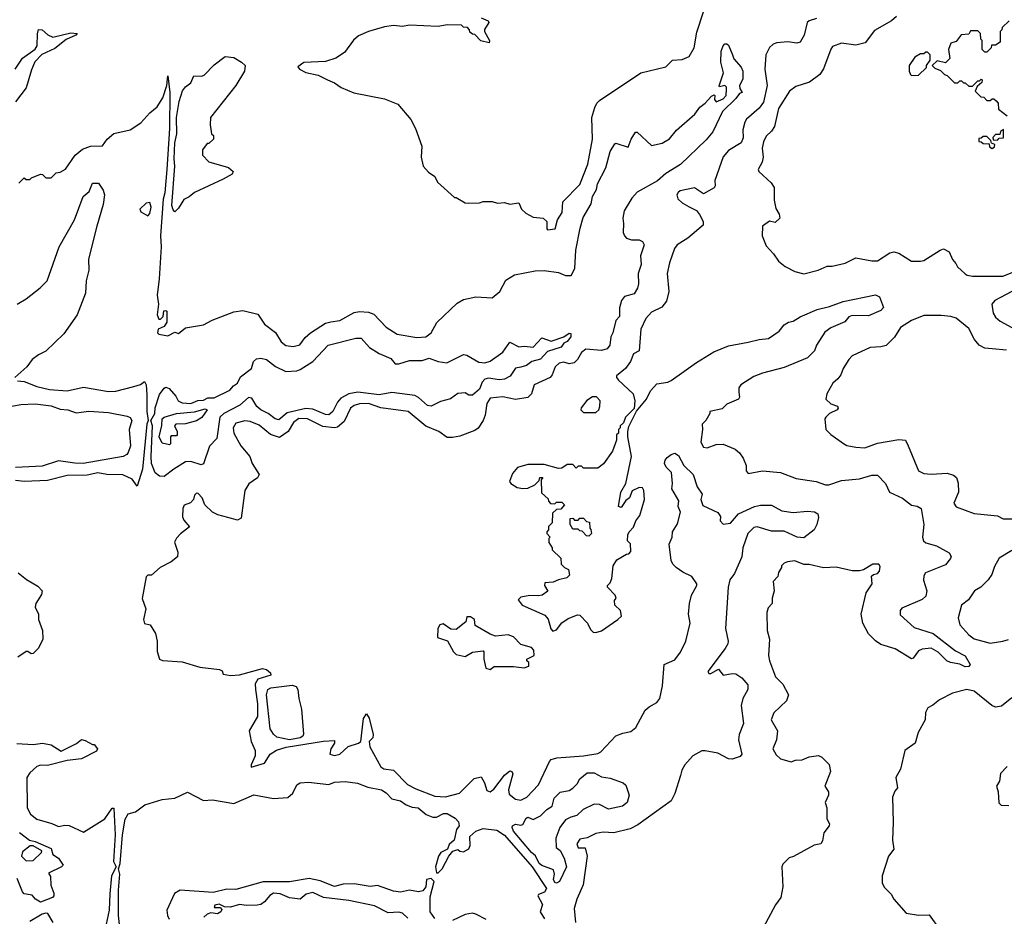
# Model space of a CAD drawing. Extents: x 2210602 to 2357277, y 510288 to 673808.
# Tile 92 of 256: x 2285869 to 2291363, y 542320 to 547321. Entities that reach past the tile are written whole.
import ezdxf

# ---------------------------------------------------------------- set-up
doc = ezdxf.new("R2010")
doc.units = 0

msp = doc.modelspace()

# ---------------------------------------------------------------- linework, layer by layer
at = {"layer": '0CON05XD'}
for points in [[(2288445, 547332.5), (2288482.5, 547315), (2288487.5, 547305), (2288463.3, 547266.7), (2288462.5, 547255), (2288490, 547205), (2288488.3, 547191.7), (2288443, 547203), (2288408.3, 547238.3), (2288395, 547240), (2288381.7, 547251.7), (2288380, 547265), (2288368.3, 547278.3), (2288345, 547280), (2288335, 547290), (2288255, 547292.5), (2288205, 547282.5), (2288045, 547291.2), (2288005, 547284), (2287955, 547288), (2287905, 547280.8), (2287815, 547255.8), (2287759.5, 547230.5), (2287732.7, 547207.3), (2287682, 547138), (2287633.9, 547106.1), (2287575, 547088.8), (2287455, 547082.5), (2287421.7, 547058.3), (2287430, 547045), (2287465, 547027.5), (2287535, 547012.5), (2287586.7, 546986.7), (2287625, 546970), (2287663, 546943), (2287733.6, 546913.6), (2287905, 546880), (2287979.3, 546849.3), (2288052.5, 546765), (2288077.5, 546715), (2288112.5, 546615), (2288110, 546555), (2288120, 546505), (2288150.7, 546470.7), (2288186.4, 546446.4), (2288200, 546415), (2288295, 546330), (2288305, 546330), (2288355, 546300), (2288375, 546297.5), (2288435, 546300), (2288455, 546307.5), (2288505, 546307.5), (2288535, 546297.5), (2288575, 546302.5), (2288605, 546292.5), (2288655, 546300), (2288670, 546265), (2288693, 546243), (2288735, 546220), (2288790, 546215), (2288810, 546195), (2288810, 546155), (2288815, 546150), (2288857.5, 546155), (2288870, 546205), (2288896.7, 546245), (2288900, 546305), (2288995, 546401.2), (2289040, 546515), (2289065.7, 546655), (2289062.5, 546775), (2289078.6, 546831.4)], [(2289078.6, 546831.4), (2289088.8, 546855), (2289105, 546871.2), (2289334.5, 547025.5), (2289475, 547058.8), (2289512.5, 547095), (2289565, 547099.4), (2289605, 547115.8), (2289632.9, 547165), (2289647.4, 547252.6), (2289684.3, 547365)], [(2290761.4, 547338.6), (2290734.5, 547315.5), (2290638.9, 547261.1), (2290587.7, 547192.3), (2290535, 547179.5), (2290455, 547190), (2290405, 547171.2), (2290395, 547157.5), (2290355, 547046.7), (2290334.4, 547015.6), (2290277, 546973), (2290200.5, 546949.5), (2290165, 546922.5), (2290104.3, 546825), (2290082, 546725), (2290065, 546700), (2290035, 546672.5), (2290019.5, 546640.5), (2290012.9, 546605), (2290017.1, 546555), (2290012.9, 546527.1), (2289990, 546485), (2289993.6, 546473.6), (2290061.7, 546411.7), (2290080, 546385), (2290078.8, 546315), (2290088.3, 546268.3), (2290107, 546237), (2290110, 546215), (2290085, 546190), (2290053, 546197), (2290015, 546170), (2290012.5, 546115), (2290035, 546060), (2290076.1, 546016.1), (2290103.6, 545973.6), (2290140, 545945), (2290195, 545917.5), (2290245, 545903.3), (2290325, 545923.3), (2290375, 545946.7), (2290403, 545947), (2290475, 545964), (2290535, 545993.8), (2290625, 545976.2), (2290655, 545976.2), (2290725, 546020.8), (2290746.1, 546026.1), (2290775, 546018.8), (2290845, 545974), (2290895, 545974.3), (2290915, 545978), (2291005, 546036.2), (2291025, 546043.3), (2291055, 546026.2), (2291074.3, 545984.3), (2291092, 545962), (2291103, 545943), (2291145, 545903.8), (2291155.8, 545895.8), (2291185, 545890.8), (2291355, 545890.8), (2291435, 545921.4)], [(2290315, 547327.1), (2290274.4, 547315.6), (2290263.3, 547305), (2290246.2, 547235), (2290223.6, 547196.4), (2290205, 547191.2), (2290155, 547198), (2290095, 547192), (2290073.3, 547185), (2290053.2, 547166.8), (2290032.5, 547125), (2290027.1, 547045), (2290040.5, 546955), (2290018.8, 546861.2), (2289995, 546827.1), (2289925, 546765.6), (2289915, 546750), (2289903.6, 546706.4), (2289906.9, 546663.1), (2289895.8, 546635), (2289825, 546590.8), (2289795, 546556.7), (2289747.5, 546425), (2289750, 546395), (2289745, 546382.5), (2289685, 546350), (2289635, 546382.5), (2289555, 546366.2), (2289542.7, 546357.3), (2289536.2, 546345), (2289541.2, 546321.2), (2289565, 546298.8), (2289605, 546276.7), (2289645, 546256.7), (2289662.5, 546235), (2289682.5, 546195), (2289682.5, 546175), (2289597.3, 546102.7), (2289538.8, 546065), (2289524, 546045), (2289496, 545965), (2289482.5, 545905), (2289490.8, 545805), (2289477.9, 545752.1), (2289451.7, 545718.3), (2289395, 545690), (2289362.5, 545655), (2289334.3, 545595), (2289326.2, 545475), (2289295, 545456.7), (2289276.7, 545415), (2289250, 545375), (2289200, 545335), (2289200, 545325), (2289210.7, 545310.7), (2289292.5, 545235), (2289302.5, 545195), (2289298.3, 545151.7), (2289250, 545105), (2289238.3, 545071.7), (2289220, 545055), (2289220, 545045), (2289210, 545035), (2289210, 545015), (2289200, 545005), (2289200, 544975), (2289177.5, 544915), (2289126.4, 544843.6), (2289095, 544820), (2289015, 544820), (2289005, 544830), (2288985, 544830), (2288975, 544820), (2288955, 544840), (2288925, 544840), (2288895, 544820), (2288875, 544817.5), (2288795, 544840), (2288705, 544840), (2288646.4, 544823.6), (2288619.2, 544790.8), (2288614, 544776), (2288603.3, 544745), (2288610, 544735), (2288645, 544711.2), (2288675.9, 544705.9), (2288705, 544708), (2288743.6, 544726.4), (2288768.3, 544751.7), (2288771.7, 544768.3), (2288788.3, 544768.3), (2288780, 544755), (2288781.7, 544681.7), (2288818.3, 544648.3), (2288820, 544635), (2288831.7, 544621.7), (2288855, 544620), (2288865, 544630), (2288895, 544630), (2288910, 544615), (2288888.3, 544591.7), (2288865, 544590), (2288841.7, 544568.3), (2288840, 544515), (2288820, 544495), (2288820, 544475), (2288810, 544465), (2288810, 544455), (2288830, 544435), (2288822.5, 544427.5), (2288822.5, 544405), (2288840, 544375), (2288840, 544365), (2288888.3, 544318.3), (2288890, 544285), (2288910, 544265), (2288932.5, 544255), (2288937, 544223), (2288921.7, 544208.3), (2288875, 544197.5), (2288846.4, 544183.6), (2288800, 544180), (2288797.5, 544165), (2288816.4, 544133.6), (2288785, 544111.2), (2288765, 544106.7), (2288715, 544110), (2288665, 544100), (2288650, 544085), (2288672.5, 544055), (2288799.5, 543999.5), (2288817.7, 543977.7), (2288833, 543923), (2288845, 543910), (2288865, 543917.5), (2288895, 543956.7), (2288929.5, 543980.5), (2288982.5, 544002.5), (2288995, 544000), (2289037.5, 543955), (2289055, 543920), (2289070, 543905), (2289085, 543902.5), (2289115, 543912.5), (2289207.5, 543975), (2289227.5, 543995), (2289222.5, 544025), (2289190, 544055), (2289188.3, 544081.7), (2289197.5, 544095), (2289191.7, 544111.7), (2289150, 544155), (2289150, 544165), (2289165, 544180), (2289173.3, 544205), (2289180, 544275), (2289200.7, 544309.3), (2289255, 544340), (2289268.3, 544341.7), (2289280, 544355), (2289277, 544397), (2289260, 544415), (2289263, 544447), (2289270, 544465), (2289295, 544490), (2289307.5, 544525), (2289328.8, 544555), (2289356.2, 544645), (2289352.5, 544695), (2289345, 544710), (2289325, 544712.5), (2289287, 544693), (2289272.5, 544655), (2289250.7, 544639.3), (2289225, 544600), (2289210, 544605), (2289224, 544686), (2289251.2, 544735), (2289283.3, 544885), (2289262.5, 544995), (2289262.5, 545025), (2289268.3, 545051.7), (2289311.7, 545138.3), (2289366.1, 545203.9), (2289389.3, 545250.7), (2289425, 545290), (2289485, 545300), (2289505, 545309.2), (2289645, 545408.6), (2289742.1, 545467.9), (2289825, 545502), (2289935, 545522.5), (2289995, 545538), (2290047.3, 545542.7), (2290106.8, 545583.2), (2290135, 545620), (2290160, 545635), (2290185, 545640), (2290225, 545663.8), (2290320, 545705), (2290388.8, 545721.2), (2290465, 545750), (2290645, 545786), (2290667.5, 545775), (2290690, 545715), (2290675, 545700), (2290605, 545668.8), (2290515, 545672), (2290495.9, 545664.1), (2290474.2, 545635.8), (2290395, 545602.5), (2290361.3, 545578.7), (2290316, 545505), (2290305, 545473.3), (2290265, 545436), (2290135, 545380.6), (2290015, 545350.5), (2289965, 545331.9), (2289893.8, 545285), (2289882.9, 545267.1), (2289882.9, 545242.9), (2289886.2, 545215), (2289880, 545205), (2289815, 545176), (2289789.5, 545150.5), (2289720, 545135), (2289720, 545125), (2289697.5, 545085), (2289677.5, 545065), (2289680, 545035), (2289670, 544965), (2289685, 544937.5), (2289705, 544933.8), (2289755, 544951.2), (2289795, 544953.8), (2289862.5, 544925), (2289886.7, 544905), (2289905.9, 544875.9), (2289923.3, 544835), (2289922.5, 544805), (2289935, 544790), (2290015, 544804), (2290115, 544795.8), (2290201.7, 544761.7), (2290313.9, 544746.1), (2290365, 544726.7), (2290385, 544726.7), (2290455, 544750), (2290555, 544760), (2290625, 544780.8), (2290655, 544780), (2290700, 544735), (2290722.5, 544685), (2290795, 544652.5), (2290845, 544614), (2290877.3, 544607.3), (2290900, 544595), (2290914, 544505), (2290906, 544434), (2290912.5, 544415), (2290925, 544402.9), (2290985.6, 544385.6), (2291055, 544347.5), (2291066.1, 544326.1), (2291063.8, 544315), (2291035, 544281.2), (2290923.3, 544235), (2290915, 544220), (2290912.5, 544195), (2290931.4, 544135), (2290925.7, 544105), (2290905, 544087.1), (2290790.9, 544039.1), (2290782.5, 544025), (2290782.2, 544002.2), (2290860.3, 543930.3), (2290967, 543897), (2291091.3, 543801.3), (2291145, 543773.3), (2291172.5, 543725), (2291165, 543713.3), (2291145, 543711.2), (2291115, 543726.7), (2291062.5, 543735), (2291043.3, 543745), (2290995, 543794), (2290955, 543816.2), (2290905, 543810), (2290885, 543801.2), (2290855, 543760), (2290845, 543756.2), (2290755, 543812), (2290675, 543836), (2290645, 543856), (2290605.6, 543895.6), (2290574.5, 543954.5), (2290564.2, 544005), (2290592.5, 544125), (2290626.2, 544175), (2290623, 544217), (2290633, 544227), (2290655, 544232.5), (2290666.7, 544245), (2290670.7, 544270.7), (2290662.5, 544285), (2290630, 544285), (2290577, 544253), (2290555, 544246.7), (2290515, 544246.7), (2290425, 544266.7), (2290355, 544263.3), (2290275, 544282.5), (2290245, 544282.5), (2290195, 544302.5), (2290153, 544297), (2290135, 544290), (2290120, 544275), (2290120, 544265), (2290103, 544237), (2290100, 544215), (2290073, 544187), (2290080, 544135), (2290067.5, 544095), (2290067.5, 544065), (2290045, 544040), (2290037.5, 544015), (2290040, 543915), (2290052.5, 543865), (2290047.5, 543775), (2290053.8, 543745), (2290086.2, 543655), (2290126.7, 543615), (2290160, 543555), (2290148.8, 543521.2), (2290077.5, 543455), (2290062.5, 543415), (2290097.5, 543355), (2290092.5, 543305), (2290072.5, 543255), (2290090.7, 543220.7), (2290115, 543197.5), (2290175, 543182.5), (2290198.3, 543191.7), (2290235, 543192.5), (2290275, 543210), (2290326.4, 543216.4), (2290345, 543207.5), (2290386.1, 543166.1), (2290393, 543127), (2290362.5, 543045), (2290382.5, 543015), (2290382.5, 542995), (2290363.3, 542955), (2290373.3, 542925), (2290373.9, 542863.9), (2290387.5, 542835), (2290386.1, 542823.9), (2290356.7, 542785), (2290349.3, 542740.7), (2290340, 542725), (2290303, 542717), (2290187, 542653), (2290163, 542647), (2290128.3, 542611.7), (2290122.5, 542595), (2290126.7, 542485), (2290116.7, 542425), (2290086.4, 542383.6), (2290017.5, 542255)], [(2291390, 547315), (2291351.7, 547278.3), (2291350, 547265), (2291340, 547255), (2291340, 547195), (2291315, 547180), (2291291.7, 547178.3), (2291290, 547165), (2291265, 547140), (2291255, 547140), (2291240, 547155), (2291240, 547205), (2291233, 547213), (2291230, 547245), (2291215, 547260), (2291175, 547260), (2291165, 547240), (2291123, 547237), (2291095, 547200), (2291065, 547190), (2291052.5, 547155), (2291060, 547105), (2291035, 547080), (2290988.3, 547091.7), (2290960, 547065), (2290975, 547050), (2291007, 547037), (2291030, 547015), (2291045, 547010), (2291085, 546970), (2291105, 546970), (2291115, 546980), (2291125, 546980), (2291135, 546970), (2291145, 546970), (2291165, 546950), (2291185, 546950), (2291215, 546980), (2291225, 546980), (2291235, 546990), (2291240, 546985), (2291238.3, 546971.7), (2291211.7, 546948.3), (2291201.7, 546921.7), (2291231.7, 546891.7), (2291248.3, 546888.3), (2291265, 546870), (2291285, 546870), (2291295, 546880), (2291305, 546880), (2291318.3, 546868.3), (2291330, 546855), (2291331.7, 546821.7), (2291380, 546785)], [(2285843.9, 547046.1), (2285885, 547107.5), (2285955, 547157.5), (2285966.7, 547175), (2285967.7, 547242.3), (2285975, 547266.2), (2285995, 547263.8), (2286026, 547236), (2286055, 547223.8), (2286155, 547247.5), (2286190, 547245), (2286182.5, 547235), (2286128.9, 547211.1), (2286065, 547161.4), (2285992.4, 547127.6), (2285954.5, 547085.5), (2285935, 547042.5), (2285905, 546941.2), (2285845, 546862.5)], [(2285865, 546410), (2285895, 546440), (2285905, 546430), (2285925, 546430), (2285935, 546440), (2285985, 546460), (2285997, 546457), (2286015, 546440), (2286045, 546440), (2286073, 546467), (2286095, 546470), (2286125, 546487.5), (2286178.8, 546565), (2286220.3, 546599.7), (2286265, 546616.2), (2286331.7, 546618.3), (2286356.7, 546655), (2286394.3, 546685.7), (2286485, 546706), (2286545, 546746), (2286595, 546801.2), (2286636, 546835), (2286668.1, 546885), (2286690, 546955), (2286695, 547007.5), (2286707.8, 546915), (2286705.2, 546715), (2286691.1, 546485), (2286678.9, 546355), (2286669.7, 546319.7), (2286654.5, 546115.5), (2286658.1, 546055), (2286647.5, 545875), (2286636, 545785), (2286643.3, 545735), (2286636.7, 545675), (2286645, 545650), (2286655, 545650), (2286670, 545665), (2286673, 545697), (2286685, 545700), (2286690, 545695), (2286690, 545635), (2286675, 545610), (2286642.5, 545595), (2286637.5, 545575), (2286645, 545567.5), (2286695, 545557.5), (2286735, 545577.5), (2286755, 545570), (2286795, 545602.5), (2286895, 545620), (2286944.1, 545645.9), (2287065, 545692), (2287115, 545700), (2287198.7, 545678.7), (2287235, 545622.2), (2287297.1, 545577.1), (2287328.8, 545525), (2287355, 545504.2), (2287395, 545497.5), (2287432.1, 545507.9), (2287461.7, 545548.3), (2287492, 545575), (2287575, 545627.8), (2287604.5, 545635.5), (2287655, 545643.6), (2287735, 545688.5), (2287765.5, 545694.5), (2287815, 545690.6), (2287845, 545679.2), (2287915, 545606), (2287975, 545567.5), (2288085, 545548.6), (2288135, 545552.5), (2288165.8, 545575), (2288196.9, 545633.1), (2288309.7, 545740.3), (2288345, 545760), (2288414.1, 545775.9), (2288505, 545770), (2288548.8, 545805), (2288582.3, 545867.7), (2288631.2, 545898.8), (2288745, 545920.8), (2288795, 545922.5), (2288875, 545910.8), (2288915, 545894.2), (2288946.7, 545895), (2288966.4, 545933.6), (2288973.2, 546035), (2288997.5, 546157.5), (2289012.9, 546217.1), (2289058.6, 546295), (2289065.8, 546335), (2289087.5, 546375), (2289092.9, 546405), (2289140.6, 546495), (2289164.5, 546585.5), (2289190.7, 546629.3), (2289195, 546632.5), (2289265, 546610), (2289281.2, 546655), (2289305, 546693.8), (2289315, 546693.8), (2289395, 546618.8), (2289455, 546632), (2289495, 546656.2), (2289534.4, 546705.6), (2289635.8, 546795), (2289665, 546834), (2289694.5, 546855.5), (2289730, 546895), (2289745, 546902.5), (2289748.8, 546898.8), (2289747, 546877), (2289755, 546863.8), (2289795, 546880), (2289811.7, 546898.3), (2289813.9, 546933.9), (2289812.5, 546945), (2289803.3, 546953.3), (2289775, 546947.5), (2289772.3, 546952.3), (2289797.1, 547025), (2289780.8, 547085), (2289784.1, 547145.9), (2289793.9, 547176.1), (2289803.9, 547186.1), (2289815, 547187.5), (2289825, 547180), (2289846.2, 547125), (2289855, 547102.5), (2289895, 547056.7), (2289904, 547035), (2289905, 546990), (2289886.7, 546955), (2289887.5, 546937.5), (2289900, 546915), (2289885, 546910), (2289865, 546882.5), (2289790.9, 546809.1), (2289736.9, 546695), (2289699.1, 546650.9), (2289556.1, 546513.9), (2289475, 546462.9), (2289427.8, 546422.2), (2289315, 546358.6), (2289284.4, 546325), (2289241.4, 546255), (2289234.3, 546215), (2289239.2, 546185), (2289236, 546135), (2289243.3, 546115), (2289255, 546103.3), (2289283.9, 546093.9), (2289325, 546093.3), (2289343.8, 546083.8), (2289353.3, 546065), (2289334.2, 546005), (2289337.1, 545955), (2289320, 545905), (2289321.7, 545848.3), (2289316.6, 545823.4), (2289297.9, 545792.1), (2289243.6, 545776.4), (2289228.1, 545755), (2289215.4, 545714.6), (2289216.2, 545665), (2289196.1, 545643.9), (2289178.6, 545575), (2289167.3, 545552.7), (2289162.9, 545505), (2289148, 545485), (2289115, 545475.7), (2289027.4, 545482.6), (2289004.4, 545465), (2288982.7, 545425), (2288963.5, 545406.5), (2288935, 545402.5), (2288905, 545411.1), (2288879.2, 545405), (2288857.5, 545385), (2288840.3, 545339.7), (2288828.8, 545325), (2288740, 545285), (2288725.7, 545235), (2288705, 545213.1), (2288635, 545203.5), (2288565, 545218.2), (2288495, 545210.6), (2288475, 545180), (2288466.5, 545115), (2288455.6, 545085), (2288426.7, 545043.3), (2288409.8, 545030.2), (2288325, 544998.5), (2288285, 544990), (2288255, 544991.4), (2288208.8, 545025), (2288135, 545053.3), (2288036, 545135), (2287885, 545156.4), (2287815, 545179.7), (2287765, 545178.9), (2287735, 545170), (2287715.6, 545155), (2287680.6, 545079.4), (2287641.9, 545048.1), (2287625, 545044.6), (2287561.2, 545051.2), (2287475, 545094.5), (2287427.2, 545097.2), (2287396.9, 545075), (2287366.6, 545023.4), (2287319.1, 544990.9), (2287268.2, 545008.2), (2287205, 545060), (2287155, 545080.8), (2287125, 545084.2), (2287075, 545070), (2287060, 545045), (2287064.4, 545014.4), (2287103.3, 544945), (2287153.8, 544885), (2287166.7, 544845), (2287206.2, 544785), (2287196.7, 544765), (2287148.3, 544731.7), (2287126.2, 544695), (2287105, 544540), (2287085, 544530), (2287030, 544545), (2286975, 544558.8), (2286944.2, 544574.2), (2286902.5, 544615), (2286887.5, 544655), (2286865, 544677.5), (2286855, 544680), (2286845, 544670), (2286840, 544645), (2286823, 544627), (2286787, 544613), (2286780, 544595), (2286778.3, 544548.3), (2286785, 544530), (2286817, 544493), (2286767, 544453), (2286745, 544430), (2286733, 544407), (2286751.7, 544351.7), (2286750, 544325), (2286715, 544297.5), (2286653.9, 544266.1), (2286605, 544222.5), (2286585, 544223.3), (2286575, 544213.8), (2286553.1, 544093.1), (2286573.6, 544035), (2286559.2, 543975), (2286565, 543952.5), (2286596.4, 543946.4), (2286627.7, 543897.7), (2286636, 543855), (2286636.4, 543796.4), (2286650, 543755), (2286667, 543747), (2286775, 543738.8), (2286875, 543710), (2286985, 543697.5), (2286998.3, 543688.3), (2287005, 543670), (2287045, 543663.3), (2287095, 543666.7), (2287225, 543702.5), (2287247, 543697), (2287268.3, 543678.3), (2287270, 543665), (2287197.5, 543642.5), (2287182.9, 543617.1), (2287184.4, 543584.4), (2287195.6, 543504.4), (2287196, 543435), (2287150, 543355), (2287160, 543295), (2287182.5, 543245), (2287183.3, 543215), (2287160, 543165), (2287161.7, 543151.7), (2287235, 543173.8), (2287266.7, 543225), (2287303.1, 543246.9), (2287356.6, 543263.4), (2287565, 543297.1), (2287625, 543300), (2287626.7, 543285), (2287606.2, 543255), (2287600, 543225), (2287625, 543216.7), (2287655, 543224.2), (2287703, 543267), (2287760, 543285), (2287772.5, 543295), (2287787, 543423), (2287805, 543450), (2287820, 543425), (2287842.5, 543335), (2287840, 543315), (2287820, 543295), (2287822.5, 543265), (2287885, 543153.3), (2287901.9, 543141.9), (2287955.4, 543135.4), (2288034, 543055), (2288080.2, 543030.2), (2288185, 542990), (2288245, 542986.2), (2288323.4, 543006.6), (2288405, 543088.8), (2288445, 543097.5), (2288462.9, 543065), (2288475, 543021.2), (2288495, 543014.6), (2288515, 543028.5), (2288575, 543106.4), (2288605, 543131.2), (2288615, 543127.5), (2288621.2, 543115), (2288597.1, 543025), (2288601.2, 543001.2), (2288635, 542973.8), (2288665, 542967.5), (2288698.6, 542985), (2288765, 543053.1), (2288825.7, 543184.3), (2288835.6, 543194.4), (2288866.4, 543203.6), (2289015.6, 543214.4), (2289095, 543227.5), (2289112.1, 543237.9), (2289195, 543325.8), (2289235, 543341.9), (2289279.4, 543350.6), (2289307.6, 543372.4), (2289359.8, 543470.2), (2289381.2, 543488.8), (2289425, 543512.2), (2289441.5, 543535), (2289456.5, 543605), (2289466.2, 543723.8), (2289525, 543750), (2289556.6, 543793.4), (2289586.9, 543855), (2289610, 543955), (2289600.6, 544005), (2289606.7, 544065), (2289618.8, 544111.2), (2289648, 544165), (2289648, 544175), (2289620, 544215), (2289569.1, 544239.1), (2289532, 544265), (2289512.9, 544285), (2289504.3, 544305), (2289494, 544395), (2289509.2, 544435), (2289511.4, 544465), (2289540.5, 544509.5), (2289556.2, 544575), (2289543.8, 544605), (2289547, 544637), (2289508, 544705), (2289512, 544735), (2289506.7, 544795), (2289476.2, 544825), (2289468, 544845), (2289471.2, 544865), (2289481.7, 544878.3), (2289505, 544896.7), (2289525, 544902.5), (2289545, 544890), (2289574.3, 544834.3), (2289627.5, 544785), (2289650, 544715), (2289676.7, 544675), (2289670, 544645), (2289681.7, 544611.7), (2289765, 544573.3), (2289779.3, 544549.3), (2289777.5, 544525), (2289795, 544507.5), (2289835, 544512.5), (2289880, 544565), (2289970, 544605), (2290003.8, 544613.8), (2290065, 544614.2), (2290121.7, 544581.7), (2290185, 544573.3), (2290265, 544580), (2290305, 544576.7), (2290322.5, 544565), (2290327.5, 544545), (2290317.5, 544505), (2290302.5, 544475), (2290245, 544431.4), (2290207.5, 544435), (2290135, 544467.5), (2290065, 544468.1), (2289985, 544493.1), (2289965, 544489.2), (2289931.4, 544455), (2289903.6, 544375), (2289898.2, 544325), (2289857.6, 544232.4), (2289832.3, 544197.7), (2289823.3, 544156.7), (2289807.5, 543925), (2289822.5, 543855), (2289820.2, 543839.8), (2289806.6, 543813.4), (2289710, 543685), (2289713.8, 543675), (2289725, 543674.6), (2289768.3, 543698.3), (2289795, 543664.5), (2289845, 543674.5), (2289865, 543671.9), (2289899.4, 543649.4), (2289931.7, 543611.7), (2289931.9, 543585), (2289904.4, 543535), (2289894.5, 543495.5), (2289907.7, 543395), (2289884.5, 543335), (2289879.5, 543305), (2289899.2, 543225), (2289888.9, 543211.1), (2289844.4, 543195.6), (2289825, 543198.9), (2289765, 543229.6), (2289695, 543243.8), (2289675, 543242.1), (2289626.2, 543215), (2289581.4, 543165), (2289563.1, 543135), (2289555.7, 543105.7)], [(2286735, 546250), (2286725, 546260), (2286718.8, 546285), (2286734.6, 546505), (2286730.4, 546545), (2286735.2, 546635), (2286745.6, 546685), (2286744, 546776), (2286759.1, 546865), (2286778.5, 546925), (2286793.7, 546946.3), (2286825, 546970), (2286841.2, 547008.8), (2286884.3, 547005.7), (2286898.1, 547011.9), (2286955, 547070), (2287015, 547115.5), (2287065, 547111.3), (2287107.1, 547085), (2287127.1, 547065), (2287122.9, 547035), (2287076, 546954), (2286934.3, 546775.7), (2286932.5, 546735), (2286940, 546685), (2286950, 546675), (2286950, 546655), (2286925, 546630), (2286915, 546630), (2286890, 546595), (2286890, 546565), (2286925, 546527.5), (2287035, 546497.5), (2287060, 546475), (2287055, 546460), (2287005, 546432.5), (2286845, 546357.5), (2286815, 546332.5), (2286785, 546317.5), (2286755, 546270), (2286735, 546250)], [(2290845, 547010), (2290885, 547012.5), (2290930, 547055), (2290930, 547065), (2290950, 547095), (2290950, 547125), (2290935, 547140), (2290925, 547140), (2290915, 547130), (2290895, 547130), (2290865, 547112.5), (2290832.5, 547065), (2290832.5, 547035), (2290840, 547015), (2290845, 547010)], [(2291325, 546650), (2291335, 546660), (2291358.3, 546661.7), (2291358.3, 546708.3), (2291341.7, 546698.3), (2291338.3, 546681.7), (2291315, 546680), (2291300, 546665), (2291301.7, 546651.7), (2291325, 546650)], [(2291295, 546602.5), (2291308.3, 546611.7), (2291310, 546625), (2291291.7, 546631.7), (2291288.3, 546648.3), (2291265, 546670), (2291245, 546670), (2291235, 546660), (2291221.7, 546658.3), (2291221.7, 546641.7), (2291235, 546640), (2291245, 546630), (2291278.3, 546628.3), (2291281.7, 546611.7), (2291295, 546602.5)], [(2285855.4, 545734.6), (2285906, 545765), (2285983.7, 545826.3), (2286022, 545865), (2286089.4, 546055), (2286174.3, 546205), (2286222.5, 546335), (2286257.1, 546362.9), (2286275, 546410), (2286309.3, 546409.3), (2286335, 546370), (2286342.5, 546345), (2286335, 546290), (2286300.6, 546169.4), (2286253.1, 545985), (2286254.2, 545925), (2286240, 545865), (2286236, 545795), (2286190, 545675), (2286115, 545568.8), (2286015, 545472), (2285975, 545452.5), (2285939.2, 545425), (2285909.2, 545385), (2285842.5, 545325)], [(2286585, 546227.5), (2286595, 546240), (2286602, 546275), (2286595, 546302.5), (2286575, 546297.5), (2286540, 546265), (2286545, 546250), (2286585, 546227.5)], [(2291535.8, 545874.2), (2291311.2, 545755), (2291293.8, 545735), (2291300.8, 545685), (2291315, 545661.2), (2291339.7, 545639.7), (2291425, 545594)], [(2291375, 545477.5), (2291295.7, 545485.7), (2291255, 545489.2), (2291224, 545505), (2291197.2, 545537.2), (2291165, 545598.8), (2291095, 545655.8), (2291065, 545666), (2291011.2, 545671.2), (2290915, 545670.8), (2290845, 545644), (2290785, 545604), (2290750.3, 545549.7), (2290705, 545504), (2290675, 545495.8), (2290615, 545492), (2290515, 545446.2), (2290495, 545426.7), (2290464.1, 545375.9), (2290450.5, 545339.5), (2290435, 545317.5), (2290406.4, 545293.6), (2290372.5, 545235), (2290367.5, 545205), (2290395, 545178.8), (2290432.5, 545165), (2290436.7, 545155), (2290430, 545145), (2290387.5, 545125), (2290367.5, 545105), (2290362.5, 545095), (2290367.5, 545035), (2290395, 545007.5), (2290466.4, 544956.4), (2290485, 544946.7), (2290535, 544936.2), (2290585, 544934), (2290655, 544960), (2290775, 544980), (2290812.5, 544975), (2290826.2, 544943.8), (2290885, 544804), (2290915, 544790.8), (2290955, 544785.7), (2291045, 544792.5), (2291080.3, 544780.3), (2291096.9, 544766.9), (2291105.7, 544735.7), (2291107.1, 544685), (2291082, 544625), (2291094.2, 544604.2), (2291195.9, 544565.9), (2291325, 544553.3), (2291357, 544537), (2291405, 544536.2)], [(2286675, 544773.8), (2286650, 544775), (2286625, 544793.3), (2286605.6, 544845.6), (2286602.3, 544885), (2286610.8, 545055), (2286601.8, 545085), (2286623.7, 545125), (2286624.5, 545155.5), (2286650.1, 545229.9), (2286675, 545265.8), (2286685, 545270.8), (2286703.3, 545265), (2286741.2, 545221.2), (2286754.3, 545195), (2286775, 545183.9), (2286825, 545180.8), (2286863, 545197), (2286895, 545198.8), (2286918.8, 545211.2), (2286955, 545212.7), (2287041.2, 545255), (2287061.5, 545278.5), (2287085, 545293.6), (2287101.2, 545328.8), (2287162.2, 545375), (2287174.5, 545415.5), (2287190.9, 545429.1), (2287215, 545434.2), (2287245.6, 545425.6), (2287295.9, 545385.9), (2287355, 545358), (2287415, 545363.3), (2287435, 545370), (2287504.2, 545415), (2287590.8, 545505), (2287745, 545544), (2287774.1, 545544.1), (2287822, 545492), (2287875, 545460), (2287940.7, 545430.7), (2287965, 545402.5), (2287985, 545402.5), (2288045, 545420.8), (2288115, 545419.4), (2288155, 545432.5), (2288205, 545414), (2288253, 545407), (2288345, 545453.3), (2288365, 545450), (2288430.5, 545410.5), (2288465, 545408), (2288495, 545416), (2288565, 545466.2), (2288605, 545522.5), (2288655, 545496.7), (2288685, 545500), (2288735, 545494), (2288783, 545547), (2288835, 545527.5), (2288905, 545552.5), (2288935, 545572.5), (2288945, 545570), (2288945, 545552.5), (2288925, 545526.7), (2288905, 545517.5), (2288890, 545495), (2288815, 545470), (2288775, 545428), (2288726.1, 545413.9), (2288697, 545393), (2288666.1, 545383.9), (2288635, 545376.7), (2288607, 545333), (2288575, 545315.8), (2288547.3, 545312.7), (2288485, 545321.4), (2288464.5, 545315.5), (2288450.7, 545299.3), (2288435, 545260), (2288395, 545226.2), (2288375, 545226.7), (2288355, 545240), (2288313.6, 545236.4), (2288273.6, 545206.4), (2288217.7, 545192.3), (2288165, 545166.2), (2288145, 545170), (2288094.6, 545214.6), (2288075, 545224.5), (2287945, 545241.5), (2287875, 545229.2), (2287756, 545244), (2287705.3, 545234.7), (2287660.6, 545209.4), (2287642.2, 545187.8), (2287616.4, 545135), (2287595, 545117.3), (2287575, 545119.6), (2287505, 545149.5), (2287465, 545152.5), (2287361.7, 545128.3), (2287315, 545090), (2287295, 545095.5), (2287255, 545125.4), (2287215, 545145.3), (2287193.3, 545163.3), (2287165, 545209.6), (2287146.3, 545213.7), (2287098.4, 545171.6), (2287008.2, 545125), (2286985.4, 545104.6), (2286969.1, 544985), (2286927.8, 544942.2), (2286895, 544844.2), (2286881.5, 544838.5), (2286825, 544857.5), (2286795.3, 544854.7), (2286728.8, 544815), (2286675, 544773.8)], [(2285857, 545307), (2285895, 545304), (2285965, 545274.4), (2286035, 545258.5), (2286135, 545251.9), (2286225, 545271.4), (2286365, 545246.9), (2286405, 545249.4), (2286505.6, 545274.4), (2286543.4, 545286.6), (2286565, 545303.3), (2286574.3, 545284.3), (2286579.5, 545229.5), (2286578, 545135), (2286585.6, 545085), (2286578.5, 545065), (2286555.2, 544815), (2286525, 544720), (2286497.5, 544757.5), (2286445, 544783.1), (2286354.6, 544784.6), (2286305, 544793.6), (2286245, 544780.4), (2286135, 544777.9), (2286025, 544751.5), (2285895, 544746.2), (2285845, 544751.4)], [(2289085, 545130), (2289100, 545145), (2289107, 545163), (2289107.5, 545195), (2289087, 545217), (2289065, 545217.5), (2289033.6, 545196.4), (2289003, 545157), (2289000, 545145), (2289015, 545130), (2289085, 545130)], [(2285775, 545155.6), (2285875, 545175.5), (2285955, 545177.7), (2286045, 545168.2), (2286095, 545148.2), (2286137.5, 545145), (2286185, 545128.9), (2286255, 545138.5), (2286365, 545131.1), (2286468.9, 545108.9), (2286485, 545102), (2286495.7, 545085), (2286480.8, 545035), (2286487.1, 544945), (2286475, 544906.7), (2286466.7, 544895), (2286445.7, 544884.3), (2286223.7, 544846.3), (2286176.9, 544846.9), (2286085, 544860.6), (2285995, 544830.5), (2285845, 544822.7)], [(2286705, 544950), (2286665, 544960), (2286647.5, 544995), (2286663, 545057), (2286665, 545095.7), (2286675, 545104.2), (2286745, 545124.2), (2286845, 545133.5), (2286905, 545150), (2286915.5, 545145.5), (2286885, 545102.5), (2286855, 545084), (2286795, 545066.2), (2286740, 545065), (2286732.5, 545055), (2286747.5, 545025), (2286747.5, 545005), (2286745, 545000), (2286715, 545000), (2286710, 544995), (2286710, 544955), (2286705, 544950)], [(2289045, 544440), (2289031.7, 544441.7), (2289008.3, 544468.3), (2288995, 544470), (2288985, 544480), (2288955, 544480), (2288940, 544505), (2288941.7, 544538.3), (2288955, 544540), (2288965, 544530), (2288985, 544530), (2288995, 544540), (2289015, 544540), (2289031.7, 544521.7), (2289048.3, 544518.3), (2289050, 544485), (2289057, 544477), (2289060, 544455), (2289045, 544440)], [(2291405, 544361.2), (2291335, 544317.5), (2291308.3, 544271.7), (2291293.6, 544226.4), (2291273, 544197), (2291232.5, 544155), (2291197.5, 544135), (2291163.3, 544085), (2291123.9, 544056.1), (2291106.2, 543985), (2291116, 543945), (2291165, 543890.8), (2291195, 543867.5), (2291285, 543843.3), (2291355, 543855.6), (2291386.3, 543863.7)], [(2285861.2, 544235), (2285907.9, 544197.9), (2285970.9, 544160.9), (2285993.8, 544135), (2285990, 544115), (2285958.6, 544065), (2285955.8, 544045), (2285974, 544005), (2285973.8, 543975), (2285996.2, 543915), (2285998.8, 543865), (2285973.8, 543815), (2285945, 543786.7), (2285933.9, 543783.9), (2285915, 543796.7), (2285905, 543796.2), (2285859.2, 543765)], [(2288495, 543697.5), (2288517, 543713), (2288625, 543713.3), (2288685, 543706.7), (2288710, 543715), (2288710, 543735), (2288700, 543745), (2288700, 543755), (2288740, 543775), (2288737.5, 543805), (2288725, 543820), (2288665, 543836.7), (2288625, 543878), (2288595, 543890.8), (2288525, 543883.3), (2288494.1, 543894.1), (2288411.7, 543941.7), (2288407.5, 543975), (2288385, 543990), (2288365, 543990), (2288358.3, 543961.7), (2288305, 543920), (2288275, 543922.5), (2288231.7, 543951.7), (2288213.6, 543946.4), (2288203.3, 543925), (2288200, 543875), (2288256.7, 543856.7), (2288290, 543795), (2288305, 543780), (2288355, 543770), (2288395, 543792.5), (2288455, 543800), (2288460, 543795), (2288460, 543755), (2288470, 543705), (2288495, 543697.5)], [(2287375, 543304.5), (2287305, 543320), (2287285, 543336.2), (2287267.8, 543365), (2287246.7, 543555), (2287254.3, 543585), (2287270, 543595), (2287388.9, 543608.9), (2287411.3, 543601.3), (2287421.4, 543585), (2287426.5, 543535), (2287442.2, 543475), (2287453.4, 543336.6), (2287448.6, 543325), (2287435, 543315.7), (2287375, 543304.5)], [(2291405, 543538), (2291347, 543493), (2291315, 543486), (2291293.3, 543495), (2291195, 543575.8), (2291155, 543585.7), (2291075, 543563.8), (2291001.7, 543528.3), (2290965, 543497.5), (2290937, 543483), (2290923.6, 543456.4), (2290922.5, 543415), (2290882.5, 543345), (2290866.7, 543285), (2290808.8, 543245), (2290785, 543140), (2290757.5, 543095), (2290767, 543037), (2290751.7, 543018.3), (2290740, 542985), (2290743.8, 542845), (2290738.8, 542745), (2290747.5, 542695), (2290717.5, 542655), (2290682.5, 542545), (2290682.5, 542505), (2290695, 542480), (2290733, 542443), (2290747.5, 542415), (2290815, 542337.5), (2290885, 542326.7), (2290945, 542327.5), (2291005, 542242.5)], [(2285853.6, 543283.6), (2285945, 543279.2), (2285995.9, 543285.9), (2286045, 543276.2), (2286100.5, 543240.5), (2286185.7, 543284.3), (2286215, 543306.7), (2286235, 543300), (2286275, 543277.5), (2286285, 543277.5), (2286302.5, 543255), (2286298.3, 543241.7), (2286215, 543199.2), (2286135, 543188.8), (2286025, 543161.2), (2285985, 543163.3), (2285965, 543156.2), (2285925, 543120.8), (2285909.5, 543095), (2285911.1, 542925), (2285928.9, 542888.9), (2285965, 542861.5), (2286047.9, 542837.9), (2286085, 542820), (2286121.2, 542828.8), (2286145.7, 542825.7), (2286225, 542790), (2286345, 542864), (2286385, 542923.3), (2286395, 542922.5), (2286402.3, 542775), (2286391.9, 542625), (2286406.9, 542595), (2286380.9, 542545), (2286372.3, 542445), (2286368.3, 542355), (2286335, 542197.5)], [(2291380, 543155), (2291343, 543117), (2291337, 543073), (2291320, 543045), (2291330, 543015), (2291333, 542953), (2291345, 542940), (2291388.3, 542938.3)], [(2288865, 542504), (2288855, 542508.8), (2288848, 542525), (2288854.2, 542555), (2288848.8, 542578.8), (2288783, 542603), (2288767.1, 542615), (2288747.5, 542657.5), (2288725, 542676), (2288625, 542794), (2288617.5, 542815), (2288620, 542825), (2288635, 542834), (2288665, 542828.8), (2288677.5, 542832.5), (2288695, 542867.5), (2288705, 542872.5), (2288735, 542860), (2288775, 542880), (2288810, 542915), (2288840, 542935), (2288851.7, 542978.3), (2288885, 543012.5), (2288935, 543021.2), (2288955.8, 543034.2), (2288980.5, 543059.5), (2288995, 543087.5), (2289035, 543120), (2289075, 543120), (2289115, 543098), (2289165, 543090), (2289237.5, 543065), (2289251.7, 543051.7), (2289270, 542995), (2289258.8, 542955), (2289232.5, 542935), (2289155, 542918), (2289105, 542943.3), (2289075, 542946.2), (2289013.9, 542916.1), (2288978.3, 542881.7), (2288945, 542873.3), (2288915, 542857.5), (2288884.1, 542815.9), (2288860, 542755), (2288863.6, 542703.6), (2288885, 542686.7), (2288908, 542645), (2288920, 542595), (2288881.2, 542515), (2288865, 542504)], [(2289555.7, 543105.7), (2289524.3, 543005), (2289504, 542965), (2289318.9, 542831.1), (2289275, 542808.6), (2289185, 542785.6), (2289125, 542788.8), (2289085, 542781.5), (2289035, 542757.5), (2288995, 542750), (2288978.8, 542725), (2288985, 542702.5), (2289025, 542702.5), (2289035.8, 542655), (2289014, 542495), (2288978, 542415), (2288963.9, 542363.9), (2288970, 542285)], [(2286432.4, 542222.4), (2286420.8, 542325), (2286419.8, 542465), (2286428.3, 542555), (2286420.9, 542585), (2286429.8, 542615), (2286443.6, 542773.6), (2286458, 542862), (2286475, 542890.8), (2286515, 542903.3), (2286567.5, 542942.5), (2286665, 542971.5), (2286735, 542978.2), (2286805, 543013.3), (2286895, 542965.6), (2286945, 542969.1), (2287065, 542949.6), (2287175, 542997.1), (2287285, 542976.7), (2287365, 542983.3), (2287393.6, 543006.4), (2287415, 543053.3), (2287435, 543063.8), (2287481.7, 543068.3), (2287595, 543055.8), (2287625, 543067.5), (2287685, 543071.2), (2287755, 543063.3), (2287811.1, 543041.1), (2287887.5, 543025), (2287915, 543008.8), (2287945.6, 542975.6), (2287995, 542964.2), (2288025, 542942.5), (2288058.8, 542928.8), (2288092.5, 542925), (2288137.8, 542887.8), (2288175, 542873.3), (2288195, 542873.1), (2288235, 542892.5), (2288255, 542894), (2288298.3, 542868.3), (2288317.7, 542847.7), (2288321.2, 542825), (2288306, 542804), (2288293.3, 542745), (2288265, 542720), (2288256.4, 542693.6), (2288220, 542675), (2288206, 542655), (2288188.8, 542595), (2288195, 542562.5), (2288205, 542563.3), (2288225.8, 542585), (2288264, 542656), (2288286.4, 542683.6), (2288315, 542692.5), (2288325, 542683.3), (2288345, 542680), (2288375, 542696.7), (2288382, 542715), (2288380.8, 542765), (2288415, 542795.8), (2288455, 542810), (2288530.8, 542800.8), (2288575, 542773.3), (2288728.6, 542595), (2288809.2, 542475), (2288798, 542455), (2288765, 542442.5), (2288760, 542435), (2288785.6, 542385), (2288774.4, 542345), (2288798.5, 542305)], [(2285868, 542788), (2285923.9, 542743.9), (2285955, 542737.5), (2286045, 542698.8), (2286053.8, 542665), (2286086, 542645), (2286111.2, 542605), (2286102.5, 542595), (2286030, 542560), (2286041.7, 542541.7), (2286043.6, 542493.6), (2286059.3, 542449.3), (2286060, 542435), (2286052.5, 542425), (2285985, 542399.2), (2285957.5, 542415), (2285938.3, 542438.3), (2285895, 542446), (2285885, 542456.7), (2285855, 542530)], [(2285905, 542630), (2285945, 542632), (2285990, 542675), (2285992.5, 542685), (2285945, 542713.3), (2285927, 542713), (2285885, 542680), (2285880, 542655), (2285905, 542630)], [(2288185, 542308.1), (2288160.6, 542345), (2288160.5, 542429.5), (2288181.2, 542515), (2288165, 542530.8), (2288138.8, 542525), (2288135.8, 542484.2), (2288118.6, 542461.4), (2288095, 542457.3), (2288045, 542466.5), (2287995, 542455.4), (2287955, 542459.6), (2287865, 542492.1), (2287825, 542486.9), (2287735, 542501.2), (2287675, 542499.3), (2287625, 542485.4), (2287545, 542518.7), (2287485, 542530), (2287375, 542513.1), (2287227.1, 542512.9), (2287075, 542469.6), (2287025, 542470.9), (2286947.9, 542452.1), (2286765, 542465.7), (2286733.7, 542446.3), (2286689.7, 542355), (2286693.8, 542323.8), (2286704.1, 542304.1)], [(2288035, 542310), (2288005, 542336.7), (2287985, 542343.3), (2287925, 542340), (2287849.2, 542379.2), (2287705, 542408.1), (2287565.3, 542425.3), (2287505, 542451.9), (2287467.3, 542442.7), (2287435, 542416.2), (2287375, 542422.9), (2287323.3, 542445), (2287285, 542448.2), (2287265, 542436), (2287235, 542400), (2287215, 542386.2), (2287195, 542382), (2287135, 542380), (2287095, 542385.8), (2287045, 542371.2), (2287012.5, 542372.5), (2286983, 542387), (2286958.3, 542381.7), (2286955, 542370), (2286988.3, 542368.3), (2286997.5, 542357.5), (2286992.5, 542345), (2286973, 542333), (2286935, 542340), (2286915, 542332.5), (2286896.7, 542315)], [(2286056.9, 542285), (2286025.6, 542335), (2286015, 542338.2), (2285995, 542332.7), (2285925, 542290.3)], [(2288472.6, 542302.6), (2288415, 542332.1), (2288395, 542336.7), (2288355, 542329.2), (2288285, 542295.7)]]:
    msp.add_lwpolyline(points, dxfattribs=at)

doc.saveas('drawing.dxf')
